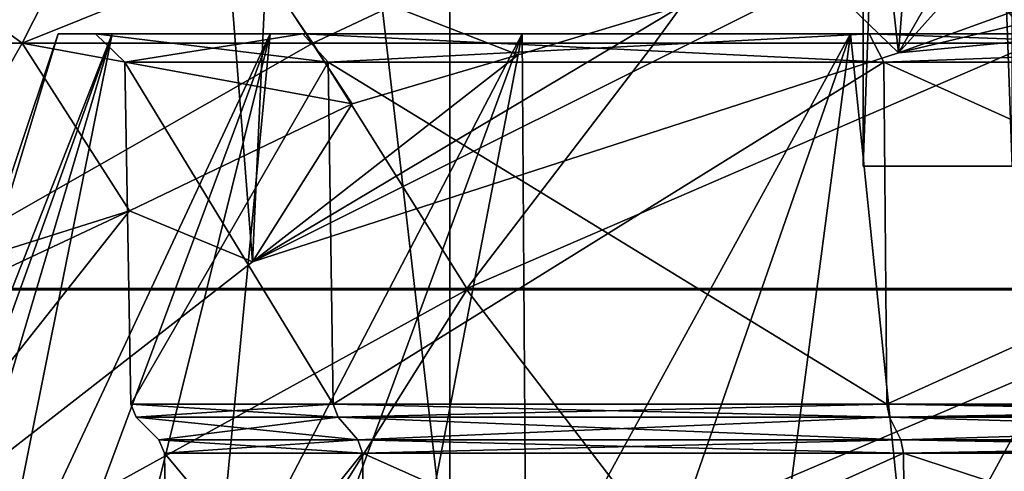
# Model space of a CAD drawing. Header units: millimetres. Extents: x -175 to 175, y 0 to 232.
# Tile 92 of 140: x 132.82 to 143.24, y 66.37 to 71.15. Entities that reach past the tile are written whole.
import ezdxf

# ---------------------------------------------------------------- set-up
doc = ezdxf.new("R2010")
doc.units = ezdxf.units.MM
doc.header["$LTSCALE"] = 65.185185
for name, color, linetype in [('367', 7, 'CONTINUOUS'), ('648', 7, 'CONTINUOUS'), ('651', 7, 'CONTINUOUS'), ('652', 7, 'CONTINUOUS'), ('656', 7, 'CONTINUOUS'), ('662', 7, 'CONTINUOUS'), ('666', 7, 'CONTINUOUS'), ('668', 7, 'CONTINUOUS'), ('682', 7, 'CONTINUOUS'), ('683', 7, 'CONTINUOUS'), ('686', 7, 'CONTINUOUS'), ('707', 7, 'CONTINUOUS'), ('709', 7, 'CONTINUOUS'), ('710', 7, 'CONTINUOUS'), ('784', 7, 'CONTINUOUS'), ('785', 7, 'CONTINUOUS'), ('796', 7, 'CONTINUOUS'), ('867', 7, 'CONTINUOUS'), ('868', 7, 'CONTINUOUS'), ('871', 7, 'CONTINUOUS'), ('872', 7, 'CONTINUOUS'), ('873', 7, 'CONTINUOUS'), ('883', 7, 'CONTINUOUS'), ('884', 7, 'CONTINUOUS')]:
    doc.layers.add(name, color=color, linetype=linetype)

msp = doc.modelspace()

# ---------------------------------------------------------------- linework, layer by layer
at = {"layer": '367', "color": 7, "linetype": 'CONTINUOUS', "true_color": 0xe0f2ff}
for points in [[(133.801, 71, 4.341), (133.229, 71), (129.958, 61.218, 1.252), (133.801, 71, 4.341)], [(129.958, 61.218, 1.252), (133.229, 71), (130.276, 61.218, -3.773), (129.958, 61.218, 1.252)], [(130.899, 61.218, 6.199), (133.801, 71, 4.341), (129.958, 61.218, 1.252), (130.899, 61.218, 6.199)], [(133.229, 71), (133.801, 71, -4.341), (130.276, 61.218, -3.773), (133.229, 71)], [(130.276, 61.218, -3.773), (133.801, 71, -4.341), (131.835, 61.218, -8.561), (130.276, 61.218, -3.773)], [(135.476, 71, 8.385), (133.801, 71, 4.341), (130.899, 61.218, 6.199), (135.476, 71, 8.385)], [(133.042, 61.218, 10.755), (135.476, 71, 8.385), (130.899, 61.218, 6.199), (133.042, 61.218, 10.755)], [(133.801, 71, -4.341), (135.476, 71, -8.385), (131.835, 61.218, -8.561), (133.801, 71, -4.341)], [(131.835, 61.218, -8.561), (135.476, 71, -8.385), (134.535, 61.218, -12.81), (131.835, 61.218, -8.561)], [(138.141, 71, 11.859), (135.476, 71, 8.385), (133.042, 61.218, 10.755), (138.141, 71, 11.859)], [(136.25, 61.218, 14.636), (138.141, 71, 11.859), (133.042, 61.218, 10.755), (136.25, 61.218, 14.636)], [(135.476, 71, -8.385), (138.141, 71, -11.859), (134.535, 61.218, -12.81), (135.476, 71, -8.385)], [(134.535, 61.218, -12.81), (138.141, 71, -11.859), (138.208, 61.218, -16.255), (134.535, 61.218, -12.81)], [(141.615, 71, 14.524), (138.141, 71, 11.859), (136.25, 61.218, 14.636), (141.615, 71, 14.524)], [(140.323, 61.218, 17.596), (141.615, 71, 14.524), (136.25, 61.218, 14.636), (140.323, 61.218, 17.596)], [(138.141, 71, -11.859), (141.615, 71, -14.524), (138.208, 61.218, -16.255), (138.141, 71, -11.859)], [(138.208, 61.218, -16.255), (141.615, 71, -14.524), (142.622, 61.218, -18.677), (138.208, 61.218, -16.255)], [(145.659, 71, 16.199), (141.615, 71, 14.524), (140.323, 61.218, 17.596), (145.659, 71, 16.199)], [(145.005, 61.218, 19.45), (145.659, 71, 16.199), (140.323, 61.218, 17.596), (145.005, 61.218, 19.45)], [(141.615, 71, -14.524), (145.659, 71, -16.199), (142.622, 61.218, -18.677), (141.615, 71, -14.524)], [(142.622, 61.218, -18.677), (145.659, 71, -16.199), (147.5, 61.5, -19.898), (142.622, 61.218, -18.677)]]:
    msp.add_3dface(points, dxfattribs=at)
at = {"layer": '648', "color": 7, "linetype": 'CONTINUOUS', "true_color": 0xe0f2ff}
for points in [[(134.057, 66.943, 0), (136.193, 66.943, 7.971), (134.297, 66.703, 0), (134.057, 66.943, 0)], [(136.193, 66.943, -7.971), (134.057, 66.943, 0), (136.401, 66.703, -7.852), (136.193, 66.943, -7.971)], [(136.401, 66.703, -7.852), (134.057, 66.943, 0), (134.297, 66.703, 0), (136.401, 66.703, -7.852)], [(134.297, 66.703, 0), (136.193, 66.943, 7.971), (136.401, 66.703, 7.852), (134.297, 66.703, 0)], [(136.193, 66.943, 7.971), (142.029, 66.943, 13.807), (136.401, 66.703, 7.852), (136.193, 66.943, 7.971)], [(142.029, 66.943, -13.807), (136.193, 66.943, -7.971), (142.148, 66.703, -13.599), (142.029, 66.943, -13.807)], [(142.148, 66.703, -13.599), (136.193, 66.943, -7.971), (136.401, 66.703, -7.852), (142.148, 66.703, -13.599)], [(136.401, 66.703, 7.852), (142.029, 66.943, 13.807), (142.148, 66.703, 13.599), (136.401, 66.703, 7.852)], [(142.029, 66.943, 13.807), (150, 66.943, 15.943), (142.148, 66.703, 13.599), (142.029, 66.943, 13.807)], [(150, 66.943, -15.943), (142.029, 66.943, -13.807), (150, 66.703, -15.703), (150, 66.943, -15.943)], [(150, 66.703, -15.703), (142.029, 66.943, -13.807), (142.148, 66.703, -13.599), (150, 66.703, -15.703)], [(150, 66.943, 15.943), (150, 66.703, 15.703), (142.148, 66.703, 13.599), (150, 66.943, 15.943)]]:
    msp.add_3dface(points, dxfattribs=at)
at = {"layer": '651', "color": 7, "linetype": 'CONTINUOUS', "true_color": 0xe0f2ff}
for points in [[(133.999, 67.081), (136.142, 67.081, -8.001), (133.935, 70.7), (133.999, 67.081)], [(133.935, 70.7), (136.142, 67.081, -8.001), (136.088, 70.7, -8.032), (133.935, 70.7)], [(136.088, 70.7, 8.032), (133.999, 67.081), (133.935, 70.7), (136.088, 70.7, 8.032)], [(136.142, 67.081, 8.001), (133.999, 67.081), (136.088, 70.7, 8.032), (136.142, 67.081, 8.001)], [(136.142, 67.081, -8.001), (141.999, 67.081, -13.858), (136.088, 70.7, -8.032), (136.142, 67.081, -8.001)], [(136.088, 70.7, -8.032), (141.999, 67.081, -13.858), (141.968, 70.7, -13.912), (136.088, 70.7, -8.032)], [(141.968, 70.7, 13.912), (136.142, 67.081, 8.001), (136.088, 70.7, 8.032), (141.968, 70.7, 13.912)], [(141.999, 67.081, 13.858), (136.142, 67.081, 8.001), (141.968, 70.7, 13.912), (141.999, 67.081, 13.858)], [(150, 70.7, 16.065), (141.999, 67.081, 13.858), (141.968, 70.7, 13.912), (150, 70.7, 16.065)], [(150, 67.081, -16.001), (150, 70.7, -16.065), (141.968, 70.7, -13.912), (150, 67.081, -16.001)], [(141.999, 67.081, -13.858), (150, 67.081, -16.001), (141.968, 70.7, -13.912), (141.999, 67.081, -13.858)], [(150, 70.7, 16.065), (150, 67.081, 16.001), (141.999, 67.081, 13.858), (150, 70.7, 16.065)]]:
    msp.add_3dface(points, dxfattribs=at)
at = {"layer": '652', "color": 7, "linetype": 'CONTINUOUS', "true_color": 0xe0f2ff}
for points in [[(134.057, 66.943, 0), (136.193, 66.943, -7.971), (133.999, 67.081), (134.057, 66.943, 0)], [(134.057, 66.943, 0), (133.999, 67.081), (136.142, 67.081, 8.001), (134.057, 66.943, 0)], [(136.193, 66.943, -7.971), (136.142, 67.081, -8.001), (133.999, 67.081), (136.193, 66.943, -7.971)], [(136.193, 66.943, 7.971), (134.057, 66.943, 0), (136.142, 67.081, 8.001), (136.193, 66.943, 7.971)], [(136.193, 66.943, 7.971), (136.142, 67.081, 8.001), (141.999, 67.081, 13.858), (136.193, 66.943, 7.971)], [(136.193, 66.943, -7.971), (142.029, 66.943, -13.807), (136.142, 67.081, -8.001), (136.193, 66.943, -7.971)], [(142.029, 66.943, -13.807), (141.999, 67.081, -13.858), (136.142, 67.081, -8.001), (142.029, 66.943, -13.807)], [(142.029, 66.943, 13.807), (136.193, 66.943, 7.971), (141.999, 67.081, 13.858), (142.029, 66.943, 13.807)], [(150, 67.081, 16.001), (142.029, 66.943, 13.807), (141.999, 67.081, 13.858), (150, 67.081, 16.001)], [(142.029, 66.943, -13.807), (150, 66.943, -15.943), (141.999, 67.081, -13.858), (142.029, 66.943, -13.807)], [(141.999, 67.081, -13.858), (150, 66.943, -15.943), (150, 67.006, -15.986), (141.999, 67.081, -13.858)], [(150, 67.081, -16.001), (141.999, 67.081, -13.858), (150, 67.006, -15.986), (150, 67.081, -16.001)], [(142.029, 66.943, 13.807), (150, 67.081, 16.001), (150, 67.006, 15.986), (142.029, 66.943, 13.807)], [(150, 66.943, 15.943), (142.029, 66.943, 13.807), (150, 67.006, 15.986), (150, 66.943, 15.943)]]:
    msp.add_3dface(points, dxfattribs=at)
at = {"layer": '656', "color": 7, "linetype": 'CONTINUOUS', "true_color": 0xe0f2ff}
for points in [[(134.4, 64), (136.49, 64, -7.8), (134.355, 66.565), (134.4, 64)], [(136.451, 66.565, 7.822), (134.4, 64), (134.355, 66.565), (136.451, 66.565, 7.822)], [(134.355, 66.565), (136.49, 64, -7.8), (136.451, 66.565, -7.822), (134.355, 66.565)], [(136.49, 64, 7.8), (134.4, 64), (136.451, 66.565, 7.822), (136.49, 64, 7.8)], [(142.178, 66.565, 13.549), (136.49, 64, 7.8), (136.451, 66.565, 7.822), (142.178, 66.565, 13.549)], [(136.49, 64, -7.8), (142.2, 64, -13.51), (136.451, 66.565, -7.822), (136.49, 64, -7.8)], [(136.451, 66.565, -7.822), (142.2, 64, -13.51), (142.178, 66.565, -13.549), (136.451, 66.565, -7.822)], [(142.2, 64, 13.51), (136.49, 64, 7.8), (142.178, 66.565, 13.549), (142.2, 64, 13.51)], [(150, 66.565, 15.645), (142.2, 64, 13.51), (142.178, 66.565, 13.549), (150, 66.565, 15.645)], [(142.2, 64, -13.51), (150, 64, -15.6), (142.178, 66.565, -13.549), (142.2, 64, -13.51)], [(142.178, 66.565, -13.549), (150, 64, -15.6), (150, 66.565, -15.645), (142.178, 66.565, -13.549)], [(150, 64, 15.6), (142.2, 64, 13.51), (150, 66.565, 15.645), (150, 64, 15.6)]]:
    msp.add_3dface(points, dxfattribs=at)
at = {"layer": '662', "color": 7, "linetype": 'CONTINUOUS', "true_color": 0xe0f2ff}
for points in [[(136.401, 66.703, -7.852), (134.297, 66.703, 0), (136.451, 66.565, -7.822), (136.401, 66.703, -7.852)], [(134.297, 66.703, 0), (136.401, 66.703, 7.852), (134.355, 66.565), (134.297, 66.703, 0)], [(134.297, 66.703, 0), (134.355, 66.565), (136.451, 66.565, -7.822), (134.297, 66.703, 0)], [(136.401, 66.703, 7.852), (136.451, 66.565, 7.822), (134.355, 66.565), (136.401, 66.703, 7.852)], [(142.148, 66.703, -13.599), (136.401, 66.703, -7.852), (142.178, 66.565, -13.549), (142.148, 66.703, -13.599)], [(136.401, 66.703, -7.852), (136.451, 66.565, -7.822), (142.178, 66.565, -13.549), (136.401, 66.703, -7.852)], [(136.401, 66.703, 7.852), (142.148, 66.703, 13.599), (136.451, 66.565, 7.822), (136.401, 66.703, 7.852)], [(142.148, 66.703, 13.599), (142.178, 66.565, 13.549), (136.451, 66.565, 7.822), (142.148, 66.703, 13.599)], [(142.148, 66.703, 13.599), (150, 66.703, 15.703), (142.178, 66.565, 13.549), (142.148, 66.703, 13.599)], [(150, 66.703, -15.703), (142.148, 66.703, -13.599), (150, 66.64, -15.661), (150, 66.703, -15.703)], [(142.148, 66.703, -13.599), (142.178, 66.565, -13.549), (150, 66.565, -15.645), (142.148, 66.703, -13.599)], [(142.148, 66.703, -13.599), (150, 66.565, -15.645), (150, 66.64, -15.661), (142.148, 66.703, -13.599)], [(142.178, 66.565, 13.549), (150, 66.703, 15.703), (150, 66.64, 15.661), (142.178, 66.565, 13.549)], [(150, 66.565, 15.645), (142.178, 66.565, 13.549), (150, 66.64, 15.661), (150, 66.565, 15.645)]]:
    msp.add_3dface(points, dxfattribs=at)
at = {"layer": '666', "color": 7, "linetype": 'CONTINUOUS', "true_color": 0xe0f2ff}
for points in [[(133.801, 71, -4.341), (133.229, 71), (133.625, 71), (133.801, 71, -4.341)], [(133.229, 71), (133.801, 71, 4.341), (133.625, 71), (133.229, 71)], [(135.819, 71, -8.188), (133.801, 71, -4.341), (133.625, 71), (135.819, 71, -8.188)], [(133.801, 71, 4.341), (135.476, 71, 8.385), (133.625, 71), (133.801, 71, 4.341)], [(133.625, 71), (135.476, 71, 8.385), (135.819, 71, 8.188), (133.625, 71)], [(135.476, 71, -8.385), (133.801, 71, -4.341), (135.819, 71, -8.188), (135.476, 71, -8.385)], [(138.141, 71, -11.859), (135.476, 71, -8.385), (135.819, 71, -8.188), (138.141, 71, -11.859)], [(135.476, 71, 8.385), (138.141, 71, 11.859), (135.819, 71, 8.188), (135.476, 71, 8.385)], [(141.812, 71, -14.181), (138.141, 71, -11.859), (135.819, 71, -8.188), (141.812, 71, -14.181)], [(138.141, 71, 11.859), (141.615, 71, 14.524), (135.819, 71, 8.188), (138.141, 71, 11.859)], [(135.819, 71, 8.188), (141.615, 71, 14.524), (141.812, 71, 14.181), (135.819, 71, 8.188)], [(141.615, 71, -14.524), (138.141, 71, -11.859), (141.812, 71, -14.181), (141.615, 71, -14.524)], [(145.659, 71, -16.199), (141.615, 71, -14.524), (141.812, 71, -14.181), (145.659, 71, -16.199)], [(141.615, 71, 14.524), (145.659, 71, 16.199), (141.812, 71, 14.181), (141.615, 71, 14.524)], [(150, 71, -16.375), (145.659, 71, -16.199), (141.812, 71, -14.181), (150, 71, -16.375)], [(145.659, 71, 16.199), (150, 71, 16.771), (141.812, 71, 14.181), (145.659, 71, 16.199)], [(141.812, 71, 14.181), (150, 71, 16.771), (150, 71, 16.375), (141.812, 71, 14.181)]]:
    msp.add_3dface(points, dxfattribs=at)
at = {"layer": '668', "color": 7, "linetype": 'CONTINUOUS', "true_color": 0xe0f2ff}
for points in [[(133.935, 70.7), (136.088, 70.7, -8.032), (133.625, 71), (133.935, 70.7)], [(133.935, 70.7), (133.625, 71), (135.819, 71, 8.188), (133.935, 70.7)], [(136.088, 70.7, -8.032), (135.819, 71, -8.188), (133.625, 71), (136.088, 70.7, -8.032)], [(136.088, 70.7, 8.032), (133.935, 70.7), (135.819, 71, 8.188), (136.088, 70.7, 8.032)], [(136.088, 70.7, 8.032), (135.819, 71, 8.188), (141.812, 71, 14.181), (136.088, 70.7, 8.032)], [(136.088, 70.7, -8.032), (141.968, 70.7, -13.912), (135.819, 71, -8.188), (136.088, 70.7, -8.032)], [(141.968, 70.7, -13.912), (141.812, 71, -14.181), (135.819, 71, -8.188), (141.968, 70.7, -13.912)], [(141.968, 70.7, 13.912), (136.088, 70.7, 8.032), (141.812, 71, 14.181), (141.968, 70.7, 13.912)], [(141.968, 70.7, -13.912), (150, 70.7, -16.065), (141.812, 71, -14.181), (141.968, 70.7, -13.912)], [(150, 70.7, -16.065), (150, 71, -16.375), (141.812, 71, -14.181), (150, 70.7, -16.065)], [(141.968, 70.7, 13.912), (141.812, 71, 14.181), (150, 71, 16.375), (141.968, 70.7, 13.912)], [(150, 70.7, 16.065), (141.968, 70.7, 13.912), (150, 71, 16.375), (150, 70.7, 16.065)]]:
    msp.add_3dface(points, dxfattribs=at)
at = {"layer": '682', "color": 7, "linetype": 'CONTINUOUS', "true_color": 0xe0f2ff}
for points in [[(135.287, 68.588, -13.914), (131.756, 113.6, -8.786), (130.799, 65.1, -6.434), (135.287, 68.588, -13.914)], [(137.375, 113.6, -15.832), (131.756, 113.6, -8.786), (135.287, 68.588, -13.914), (137.375, 113.6, -15.832)], [(142.125, 70.799, -18.656), (137.375, 113.6, -15.832), (135.287, 68.588, -13.914), (142.125, 70.799, -18.656)], [(145.494, 113.6, -19.742), (137.375, 113.6, -15.832), (142.125, 70.799, -18.656), (145.494, 113.6, -19.742)], [(145.494, 113.6, -19.742), (142.125, 70.799, -18.656), (147.329, 76.6, -20.073), (145.494, 113.6, -19.742)], [(142.125, 70.799, -18.656), (150, 71.543, -20.25), (147.329, 76.6, -20.073), (142.125, 70.799, -18.656)]]:
    msp.add_3dface(points, dxfattribs=at)
at = {"layer": '683', "color": 7, "linetype": 'CONTINUOUS', "true_color": 0xe0f2ff}
for points in [[(141.75, 69.6), (143.326, 69.6, -4.849), (143.5, 69.6), (141.75, 69.6)], [(143.326, 69.6, 4.849), (141.75, 69.6), (144.741, 69.6, 3.82), (143.326, 69.6, 4.849)], [(141.75, 69.6), (143.5, 69.6), (144.741, 69.6, 3.82), (141.75, 69.6)]]:
    msp.add_3dface(points, dxfattribs=at)
at = {"layer": '686', "color": 7, "linetype": 'CONTINUOUS', "true_color": 0xe0f2ff}
for points in [[(131.755, 65.1, 8.786), (131.756, 113.6, 8.786), (137.374, 65.1, 15.832), (131.755, 65.1, 8.786)], [(131.756, 113.6, 8.786), (137.375, 113.6, 15.832), (137.374, 65.1, 15.832), (131.756, 113.6, 8.786)], [(137.374, 65.1, 15.832), (137.375, 113.6, 15.832), (145.494, 65.1, 19.742), (137.374, 65.1, 15.832)], [(137.375, 113.6, 15.832), (145.494, 113.6, 19.742), (145.494, 65.1, 19.742), (137.375, 113.6, 15.832)]]:
    msp.add_3dface(points, dxfattribs=at)
at = {"layer": '707', "color": 7, "linetype": 'CONTINUOUS', "true_color": 0xe0f2ff}
for points in [[(150, 71.543, -20.25), (142.125, 70.799, -18.656), (149.147, 72.474, -22.248), (150, 71.543, -20.25)], [(149.147, 72.474, -22.248), (142.125, 70.799, -18.656), (145.959, 72.184, -21.625), (149.147, 72.474, -22.248)], [(145.959, 72.184, -21.625), (142.125, 70.799, -18.656), (142.752, 71.893, -21.001), (145.959, 72.184, -21.625)], [(142.752, 71.893, -21.001), (142.125, 70.799, -18.656), (141.302, 71.596, -20.364), (142.752, 71.893, -21.001)], [(142.125, 70.799, -18.656), (135.287, 68.588, -13.914), (141.302, 71.596, -20.364), (142.125, 70.799, -18.656)], [(141.302, 71.596, -20.364), (135.287, 68.588, -13.914), (139.838, 71.298, -19.726), (141.302, 71.596, -20.364)], [(139.838, 71.298, -19.726), (135.287, 68.588, -13.914), (138.098, 70.779, -18.612), (139.838, 71.298, -19.726)], [(138.098, 70.779, -18.612), (135.287, 68.588, -13.914), (136.341, 70.259, -17.497), (138.098, 70.779, -18.612)], [(136.341, 70.259, -17.497), (135.287, 68.588, -13.914), (133.985, 69.128, -15.071), (136.341, 70.259, -17.497)], [(135.287, 68.588, -13.914), (130.799, 65.1, -6.434), (133.985, 69.128, -15.071), (135.287, 68.588, -13.914)], [(133.985, 69.128, -15.071), (130.799, 65.1, -6.434), (131.556, 67.989, -12.628), (133.985, 69.128, -15.071)]]:
    msp.add_3dface(points, dxfattribs=at)
at = {"layer": '709', "color": 7, "linetype": 'CONTINUOUS', "true_color": 0xe0f2ff}
for points in [[(141.75, 69.6), (143.326, 69.6, 4.849), (141.75, 113.6), (141.75, 69.6)], [(141.75, 113.6), (143.326, 69.6, 4.849), (143.325, 113.6, 4.849), (141.75, 113.6)]]:
    msp.add_3dface(points, dxfattribs=at)
at = {"layer": '710', "color": 7, "linetype": 'CONTINUOUS', "true_color": 0xe0f2ff}
for points in [[(143.326, 69.6, -4.849), (141.75, 69.6), (143.325, 113.6, -4.849), (143.326, 69.6, -4.849)], [(141.75, 69.6), (141.75, 113.6), (143.325, 113.6, -4.849), (141.75, 69.6)]]:
    msp.add_3dface(points, dxfattribs=at)
at = {"layer": '784', "color": 7, "linetype": 'CONTINUOUS', "true_color": 0xe0f2ff}
for points in [[(134.161, 73.49, 15.839), (132.851, 70.9, 14.074), (135.926, 70.9, 17.149), (134.161, 73.49, 15.839)], [(132.851, 70.9, 14.074), (131.374, 68.306, 12.444), (135.926, 70.9, 17.149), (132.851, 70.9, 14.074)], [(135.926, 70.9, 17.149), (131.374, 68.306, 12.444), (137.554, 68.306, 18.625), (135.926, 70.9, 17.149)], [(131.374, 68.306, 12.444), (131.375, 68.298, 12.445), (137.554, 68.306, 18.625), (131.374, 68.306, 12.444)], [(137.554, 68.306, 18.625), (131.375, 68.298, 12.445), (137.555, 68.298, 18.625), (137.554, 68.306, 18.625)], [(131.375, 68.298, 12.445), (131.375, 68.29, 12.445), (137.555, 68.298, 18.625), (131.375, 68.298, 12.445)], [(137.555, 68.298, 18.625), (131.375, 68.29, 12.445), (137.555, 68.29, 18.625), (137.555, 68.298, 18.625)], [(131.375, 68.29, 12.445), (132.851, 65.7, 14.074), (137.555, 68.29, 18.625), (131.375, 68.29, 12.445)], [(137.555, 68.29, 18.625), (132.851, 65.7, 14.074), (135.926, 65.7, 17.149), (137.555, 68.29, 18.625)]]:
    msp.add_3dface(points, dxfattribs=at)
at = {"layer": '785', "color": 7, "linetype": 'CONTINUOUS', "true_color": 0xe0f2ff}
for points in [[(141.428, 73.49, 20.695), (139.542, 70.9, 19.565), (143.56, 70.9, 21.229), (141.428, 73.49, 20.695)], [(139.542, 70.9, 19.565), (137.554, 68.306, 18.625), (143.56, 70.9, 21.229), (139.542, 70.9, 19.565)], [(143.56, 70.9, 21.229), (137.554, 68.306, 18.625), (145.629, 68.306, 21.97), (143.56, 70.9, 21.229)], [(137.554, 68.306, 18.625), (137.555, 68.298, 18.625), (145.629, 68.306, 21.97), (137.554, 68.306, 18.625)], [(145.629, 68.306, 21.97), (137.555, 68.298, 18.625), (145.63, 68.298, 21.97), (145.629, 68.306, 21.97)], [(137.555, 68.298, 18.625), (137.555, 68.29, 18.625), (145.63, 68.298, 21.97), (137.555, 68.298, 18.625)], [(145.63, 68.298, 21.97), (137.555, 68.29, 18.625), (145.63, 68.29, 21.97), (145.63, 68.298, 21.97)], [(137.555, 68.29, 18.625), (139.542, 65.7, 19.565), (145.63, 68.29, 21.97), (137.555, 68.29, 18.625)], [(145.63, 68.29, 21.97), (139.542, 65.7, 19.565), (143.56, 65.7, 21.229), (145.63, 68.29, 21.97)]]:
    msp.add_3dface(points, dxfattribs=at)
at = {"layer": '796', "color": 7, "linetype": 'CONTINUOUS', "true_color": 0xe0f2ff}
for points in [[(134.161, 73.49, -15.839), (135.278, 71.877, -16.637), (132.851, 70.9, -14.074), (134.161, 73.49, -15.839)], [(135.278, 71.877, -16.637), (136.341, 70.259, -17.497), (132.851, 70.9, -14.074), (135.278, 71.877, -16.637)], [(132.851, 70.9, -14.074), (133.985, 69.128, -15.071), (131.375, 68.306, -12.446), (132.851, 70.9, -14.074)], [(136.341, 70.259, -17.497), (133.985, 69.128, -15.071), (132.851, 70.9, -14.074), (136.341, 70.259, -17.497)], [(133.985, 69.128, -15.071), (131.556, 67.989, -12.628), (131.375, 68.306, -12.446), (133.985, 69.128, -15.071)]]:
    msp.add_3dface(points, dxfattribs=at)
at = {"layer": '867', "color": 7, "linetype": 'CONTINUOUS', "true_color": 0xe0f2ff}
for points in [[(139.838, 71.298, -19.726), (138.098, 70.779, -18.612), (135.278, 71.877, -16.637), (139.838, 71.298, -19.726)], [(138.098, 70.779, -18.612), (136.341, 70.259, -17.497), (135.278, 71.877, -16.637), (138.098, 70.779, -18.612)]]:
    msp.add_3dface(points, dxfattribs=at)
at = {"layer": '868', "color": 7, "linetype": 'CONTINUOUS', "true_color": 0xe0f2ff}
for points in [[(134.161, 73.49, -15.839), (132.851, 70.9, -14.074), (129.305, 73.49, -8.572), (134.161, 73.49, -15.839)], [(132.851, 70.9, -14.074), (130.435, 70.9, -10.458), (129.305, 73.49, -8.572), (132.851, 70.9, -14.074)], [(132.851, 70.9, -14.074), (131.375, 68.306, -12.446), (130.435, 70.9, -10.458), (132.851, 70.9, -14.074)]]:
    msp.add_3dface(points, dxfattribs=at)
at = {"layer": '871', "color": 7, "linetype": 'CONTINUOUS', "true_color": 0xe0f2ff}
for points in [[(129.305, 73.49, 8.572), (130.435, 70.9, 10.458), (134.161, 73.49, 15.839), (129.305, 73.49, 8.572)], [(130.435, 70.9, 10.458), (132.851, 70.9, 14.074), (134.161, 73.49, 15.839), (130.435, 70.9, 10.458)], [(130.435, 70.9, 10.458), (131.374, 68.306, 12.444), (132.851, 70.9, 14.074), (130.435, 70.9, 10.458)]]:
    msp.add_3dface(points, dxfattribs=at)
at = {"layer": '872', "color": 7, "linetype": 'CONTINUOUS', "true_color": 0xe0f2ff}
for points in [[(134.161, 73.49, 15.839), (135.926, 70.9, 17.149), (141.428, 73.49, 20.695), (134.161, 73.49, 15.839)], [(135.926, 70.9, 17.149), (139.542, 70.9, 19.565), (141.428, 73.49, 20.695), (135.926, 70.9, 17.149)], [(135.926, 70.9, 17.149), (137.554, 68.306, 18.625), (139.542, 70.9, 19.565), (135.926, 70.9, 17.149)]]:
    msp.add_3dface(points, dxfattribs=at)
at = {"layer": '873', "color": 7, "linetype": 'CONTINUOUS', "true_color": 0xe0f2ff}
msp.add_3dface([(141.428, 73.49, 20.695), (143.56, 70.9, 21.229), (150, 73.49, 22.4), (141.428, 73.49, 20.695)], dxfattribs=at)
at = {"layer": '883', "color": 7, "linetype": 'CONTINUOUS', "true_color": 0xe0f2ff}
msp.add_3dface([(131.375, 68.29, 12.445), (130.435, 65.7, 10.458), (132.851, 65.7, 14.074), (131.375, 68.29, 12.445)], dxfattribs=at)
at = {"layer": '884', "color": 7, "linetype": 'CONTINUOUS', "true_color": 0xe0f2ff}
msp.add_3dface([(137.555, 68.29, 18.625), (135.926, 65.7, 17.149), (139.542, 65.7, 19.565), (137.555, 68.29, 18.625)], dxfattribs=at)

doc.saveas('drawing.dxf')
